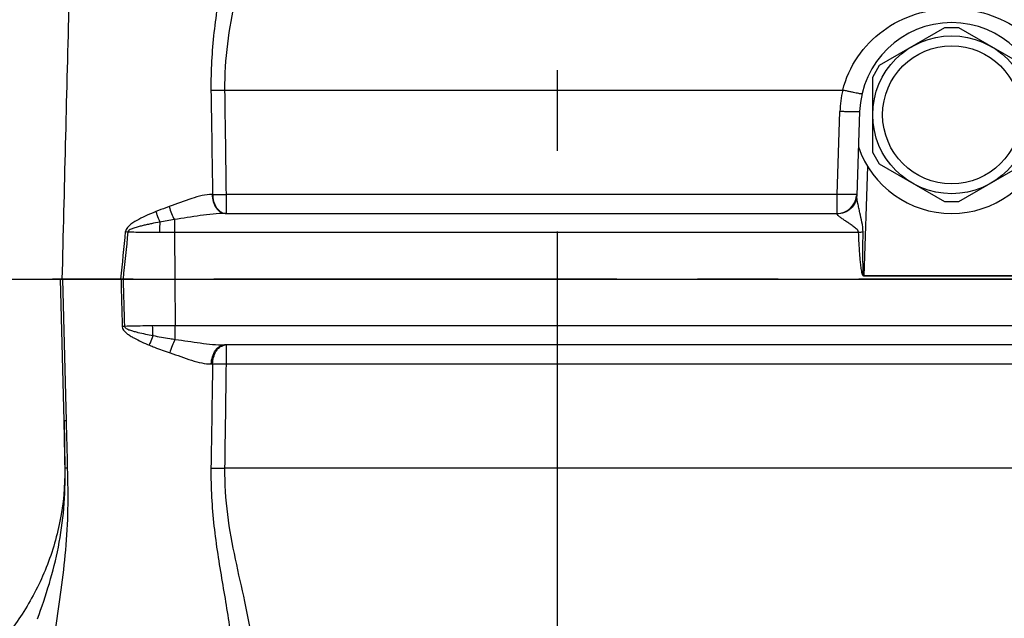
# Model space of a CAD drawing. Header units: millimetres. Extents: x 0 to 1189, y 0 to 841.
# Tile 12 of 68: x 492 to 552, y 134 to 171. Entities that reach past the tile are written whole.
import ezdxf

# ---------------------------------------------------------------- set-up
doc = ezdxf.new("R2010")
doc.units = ezdxf.units.MM
doc.header["$LTSCALE"] = 65.395
doc.linetypes.add('CENTER', pattern=[0.6, 0.375, -0.075, 0.075, -0.075])
doc.layers.get('0').update_dxf_attribs({"linetype": 'CONTINUOUS'})
doc.layers.add('3_ALL_AXES', color=7, linetype='CONTINUOUS')

msp = doc.modelspace()

# ---------------------------------------------------------------- linework, layer by layer
at = {"color": 7, "linetype": 'Continuous'}
for p, q in [((544.294, 168.043), (548.253, 170.329)), ((548.253, 170.329), (549.094, 170.329)), ((549.094, 170.329), (553.053, 168.043)), ((543.874, 167.315), (544.294, 168.043)), ((543.874, 162.743), (543.874, 167.315)), ((544.294, 162.015), (543.874, 162.743)), ((548.253, 159.729), (544.294, 162.015)), ((553.053, 162.015), (549.094, 159.729)), ((549.094, 159.729), (548.253, 159.729)), ((504.502, 159.029), (541.702, 159.029)), ((474.874, 155.029), (567.553, 155.029)), ((563.265, 151.029), (504.45, 151.029))]:
    msp.add_line(p, q, dxfattribs=at)
at = {"color": 9, "linetype": 'Continuous'}
for p, q in [((504.453, 166.527), (542.05, 166.527)), ((541.702, 160.187), (541.878, 165.224)), ((503.722, 160.187), (503.689, 160.187)), ((504.541, 160.187), (504.541, 159.029)), ((541.702, 160.187), (504.541, 160.187)), ((541.702, 159.029), (541.702, 160.187)), ((541.699, 158.995), (541.702, 159.029)), ((501.395, 158.656), (501.395, 157.892)), ((500.495, 157.89), (501.395, 157.892)), ((501.395, 157.892), (501.419, 155.029)), ((501.395, 157.892), (543.013, 157.892)), ((543.328, 155.228), (543.328, 155.207)), ((554.02, 155.228), (543.328, 155.228)), ((554.02, 155.207), (543.328, 155.207)), ((494.692, 146.411), (494.48, 155.029)), ((494.834, 146.411), (494.619, 155.029)), ((501.417, 155.029), (501.453, 152.187)), ((501.453, 151.368), (501.453, 152.187)), ((562.617, 152.187), (501.453, 152.187)), ((504.541, 151.029), (504.541, 149.871)), ((503.645, 149.871), (503.722, 149.871)), ((504.541, 149.871), (563.258, 149.871)), ((494.692, 146.411), (494.729, 143.531)), ((494.746, 143.531), (494.729, 143.531)), ((563.476, 143.531), (504.453, 143.531))]:
    msp.add_line(p, q, dxfattribs=at)
at = {"color": 7, "linetype": 'Continuous'}
msp.add_circle((548.674, 165.029), 4.8, dxfattribs=at)
at = {"color": 9, "linetype": 'Continuous'}
msp.add_circle((548.674, 165.029), 4.2, dxfattribs=at)
for centre, radius, start, end in [((548.689, 164.985), 6.816, 166.92474, 177.98702), ((506.385, 127.131), 31.917, 98.99464, 100.60038), ((-777.196, 282.572), 1281.703, 354.288988, 354.419037), ((506.153, 226.644), 69.153, 263.58933, 263.70632), ((542.122, 180.188), 22.314, 272.28687, 272.98614), ((499.011, 115.983), 36.182, 91.03437, 91.24595), ((504.542, 150.455), 0.574, 96.42988, 102.77061), ((494.763, 129.907), 16.504, 89.75449, 90.24551), ((494.798, 127.44), 16.09, 89.62138, 90.1879)]:
    msp.add_arc(centre, radius, start, end, dxfattribs=at)
at = {"color": 7, "linetype": 'Continuous'}
msp.add_arc((541.702, 160.229), 1.2, 270, 353.59876, dxfattribs=at)
at = {"color": 9, "linetype": 'Continuous'}
for points, knots in [([(505.012, 179.707), (505.029, 179.214), (504.997, 178.201), (504.766, 176.106), (504.29, 173.389), (503.745, 170.02), (503.605, 167.699), (503.623, 166.527)], [0, 0, 0, 0, 0.11155, 0.228754, 0.476105, 0.735012, 1, 1, 1, 1]), ([(506.102, 177.061), (505.996, 176.246), (505.664, 174.575), (505.071, 172.024), (504.563, 169.33), (504.439, 167.467), (504.453, 166.527)], [0, 0, 0, 0, 0.230767, 0.477845, 0.735839, 1, 1, 1, 1]), ([(542.05, 166.527), (542.227, 167.245), (542.851, 168.626), (544.429, 170.238), (546.441, 171.258), (548.674, 171.605), (550.906, 171.258), (552.919, 170.238), (554.496, 168.626), (555.12, 167.245), (555.297, 166.527)], [0, 0, 0, 0, 0.125092, 0.249656, 0.374497, 0.500001, 0.625505, 0.750346, 0.874909, 1, 1, 1, 1]), ([(503.623, 166.527), (503.683, 166.526), (503.959, 166.522), (504.236, 166.524), (504.453, 166.527)], [0, 0, 0, 0, 0.216404, 1, 1, 1, 1]), ([(543.219, 166.297), (543.219, 166.295), (543.208, 166.294), (543.192, 166.294), (543.163, 166.297), (543.105, 166.305), (543.006, 166.322), (542.863, 166.349), (542.688, 166.385), (542.49, 166.428), (542.274, 166.475), (542.126, 166.509), (542.05, 166.527)], [0, 0, 0, 0, 0.005841, 0.020553, 0.044517, 0.077592, 0.169828, 0.293862, 0.445013, 0.61755, 0.80491, 1, 1, 1, 1]), ([(543.077, 165.224), (543.077, 165.222), (543.066, 165.219), (543.051, 165.216), (543.021, 165.213), (542.962, 165.21), (542.861, 165.207), (542.714, 165.207), (542.535, 165.208), (542.33, 165.211), (542.109, 165.217), (541.956, 165.221), (541.878, 165.224)], [0, 0, 0, 0, 0.005892, 0.020646, 0.044658, 0.077792, 0.170162, 0.294328, 0.445563, 0.618088, 0.805282, 1, 1, 1, 1]), ([(503.689, 160.187), (503.488, 160.187), (503.066, 160.125), (502.196, 159.867), (501.542, 159.601), (501.086, 159.442)], [0, 0, 0, 0, 0.222252, 0.466467, 1, 1, 1, 1]), ([(503.689, 160.187), (503.693, 160.036), (503.736, 159.747), (503.908, 159.369), (504.168, 159.1), (504.397, 159.029), (504.502, 159.029)], [0, 0, 0, 0, 0.292441, 0.561312, 0.794755, 1, 1, 1, 1]), ([(503.722, 160.187), (503.781, 160.186), (504.054, 160.182), (504.327, 160.184), (504.541, 160.187)], [0, 0, 0, 0, 0.217512, 1, 1, 1, 1]), ([(503.722, 160.187), (503.725, 160.044), (503.765, 159.767), (503.923, 159.401), (504.163, 159.132), (504.376, 159.044), (504.478, 159.032)], [0, 0, 0, 0, 0.289008, 0.557039, 0.792733, 1, 1, 1, 1]), ([(542.899, 160.119), (542.894, 159.97), (542.823, 159.671), (542.552, 159.298), (542.159, 159.051), (541.852, 158.994), (541.699, 158.995)], [0, 0, 0, 0, 0.24673, 0.495357, 0.746686, 1, 1, 1, 1]), ([(542.901, 160.187), (542.901, 160.185), (542.89, 160.182), (542.875, 160.179), (542.845, 160.176), (542.786, 160.173), (542.686, 160.17), (542.539, 160.169), (542.359, 160.171), (542.155, 160.174), (541.933, 160.179), (541.78, 160.184), (541.702, 160.187)], [0, 0, 0, 0, 0.005892, 0.020646, 0.044659, 0.077792, 0.170162, 0.294328, 0.445564, 0.618088, 0.805283, 1, 1, 1, 1]), ([(543.285, 157.904), (543.287, 158.103), (543.22, 158.496), (543.112, 158.974), (543.028, 159.352), (542.968, 159.625), (542.921, 159.879), (542.896, 160.043), (542.899, 160.119)], [0, 0, 0, 0, 0.264751, 0.526755, 0.655264, 0.780501, 0.899154, 1, 1, 1, 1]), ([(501.086, 159.442), (501.018, 159.418), (500.745, 159.322), (500.474, 159.219), (500.271, 159.138)], [0, 0, 0, 0, 0.24753, 1, 1, 1, 1]), ([(501.086, 159.442), (501.126, 159.298), (501.215, 159.03), (501.331, 158.772), (501.395, 158.656)], [0, 0, 0, 0, 0.531734, 1, 1, 1, 1]), ([(500.271, 159.138), (500.097, 159.067), (499.749, 158.921), (499.233, 158.672), (498.761, 158.402), (498.449, 158.107), (498.431, 157.924)], [0, 0, 0, 0, 0.251097, 0.503217, 0.75492, 1, 1, 1, 1]), ([(500.271, 159.138), (500.291, 159.081), (500.365, 158.867), (500.447, 158.657), (500.514, 158.504)], [0, 0, 0, 0, 0.263868, 1, 1, 1, 1]), ([(504.502, 159.029), (504.251, 159.029), (503.739, 158.996), (502.704, 158.866), (501.922, 158.733), (501.395, 158.656)], [0, 0, 0, 0, 0.241168, 0.489756, 1, 1, 1, 1]), ([(543.013, 157.892), (543.009, 157.934), (542.963, 158.013), (542.841, 158.13), (542.671, 158.259), (542.465, 158.401), (542.263, 158.537), (542.072, 158.667), (541.924, 158.772), (541.82, 158.852), (541.759, 158.905), (541.717, 158.949), (541.699, 158.981), (541.699, 158.995)], [0, 0, 0, 0, 0.073514, 0.147524, 0.294385, 0.438938, 0.579774, 0.7145, 0.838356, 0.893275, 0.940637, 0.977107, 1, 1, 1, 1]), ([(500.514, 158.504), (500.344, 158.472), (500.089, 158.422), (499.751, 158.35), (499.499, 158.293), (499.249, 158.231), (499.002, 158.161), (498.798, 158.089), (498.65, 158.014), (498.579, 157.95), (498.572, 157.908)], [0, 0, 0, 0, 0.251602, 0.377309, 0.502791, 0.627936, 0.752653, 0.876892, 0.938935, 1, 1, 1, 1]), ([(500.514, 158.504), (500.511, 158.457), (500.5, 158.253), (500.496, 158.048), (500.495, 157.89)], [0, 0, 0, 0, 0.230531, 1, 1, 1, 1]), ([(498.572, 157.908), (498.73, 157.903), (499.371, 157.889), (500.012, 157.89), (500.495, 157.89)], [0, 0, 0, 0, 0.246143, 1, 1, 1, 1]), ([(543.328, 155.207), (543.3, 155.207), (543.264, 155.269), (543.239, 155.342), (543.217, 155.427), (543.194, 155.538), (543.171, 155.678), (543.149, 155.848), (543.13, 156.017), (543.108, 156.244), (543.085, 156.528), (543.063, 156.868), (543.037, 157.323), (543.022, 157.664), (543.013, 157.892)], [0, 0, 0, 0, 0.029993, 0.061259, 0.092548, 0.12384, 0.18642, 0.249003, 0.311587, 0.37417, 0.499336, 0.624502, 0.749669, 1, 1, 1, 1]), ([(543.328, 155.228), (543.321, 155.227), (543.316, 155.248), (543.311, 155.271), (543.306, 155.308), (543.302, 155.349), (543.298, 155.405), (543.294, 155.474), (543.291, 155.558), (543.288, 155.642), (543.285, 155.753), (543.282, 155.893), (543.28, 156.061), (543.278, 156.284), (543.277, 156.563), (543.278, 156.899), (543.279, 157.234), (543.282, 157.569), (543.284, 157.792), (543.285, 157.904)], [0, 0, 0, 0, 0.007862, 0.015447, 0.031124, 0.046751, 0.062378, 0.093632, 0.124886, 0.15614, 0.187394, 0.249902, 0.31241, 0.374918, 0.499935, 0.624951, 0.749967, 0.874984, 1, 1, 1, 1]), ([(498.224, 152.156), (498.228, 151.988), (498.435, 151.77), (498.71, 151.583), (499.013, 151.408), (499.402, 151.217), (499.721, 151.079), (499.882, 151.012)], [0, 0, 0, 0, 0.243995, 0.369617, 0.495503, 0.747787, 1, 1, 1, 1]), ([(500.076, 152.185), (499.931, 152.185), (499.358, 152.184), (498.785, 152.177), (498.358, 152.159)], [0, 0, 0, 0, 0.253617, 1, 1, 1, 1]), ([(498.358, 152.159), (498.358, 152.121), (498.417, 152.054), (498.55, 151.985), (498.733, 151.917), (498.956, 151.853), (499.258, 151.776), (499.64, 151.691), (499.947, 151.629), (500.101, 151.599)], [0, 0, 0, 0, 0.060778, 0.12278, 0.246807, 0.371324, 0.496344, 0.747634, 1, 1, 1, 1]), ([(501.453, 152.187), (501.108, 152.186), (500.649, 152.186), (500.191, 152.185), (500.076, 152.185)], [0, 0, 0, 0, 0.751048, 1, 1, 1, 1]), ([(500.101, 151.599), (500.097, 151.645), (500.083, 151.84), (500.077, 152.035), (500.076, 152.185)], [0, 0, 0, 0, 0.233579, 1, 1, 1, 1]), ([(499.882, 151.012), (499.9, 151.064), (499.97, 151.261), (500.044, 151.456), (500.101, 151.599)], [0, 0, 0, 0, 0.262853, 1, 1, 1, 1]), ([(500.101, 151.599), (500.438, 151.534), (500.889, 151.455), (501.34, 151.385), (501.453, 151.368)], [0, 0, 0, 0, 0.751304, 1, 1, 1, 1]), ([(499.882, 151.012), (499.986, 150.969), (500.399, 150.803), (500.818, 150.653), (501.134, 150.549)], [0, 0, 0, 0, 0.252807, 1, 1, 1, 1]), ([(501.134, 150.549), (501.174, 150.701), (501.265, 150.98), (501.385, 151.249), (501.453, 151.368)], [0, 0, 0, 0, 0.535313, 1, 1, 1, 1]), ([(501.453, 151.368), (501.961, 151.297), (502.714, 151.177), (503.714, 151.058), (504.207, 151.029), (504.45, 151.029)], [0, 0, 0, 0, 0.509839, 0.758429, 1, 1, 1, 1]), ([(503.645, 149.871), (503.649, 150.021), (503.692, 150.31), (503.861, 150.688), (504.118, 150.957), (504.345, 151.029), (504.45, 151.029)], [0, 0, 0, 0, 0.293497, 0.562887, 0.795955, 1, 1, 1, 1]), ([(503.722, 149.871), (503.725, 150.007), (503.762, 150.27), (503.905, 150.622), (504.123, 150.89), (504.319, 150.993), (504.416, 151.015)], [0, 0, 0, 0, 0.286175, 0.553481, 0.790994, 1, 1, 1, 1]), ([(501.134, 150.549), (501.574, 150.403), (502.205, 150.16), (503.044, 149.926), (503.451, 149.871), (503.645, 149.871)], [0, 0, 0, 0, 0.532308, 0.776567, 1, 1, 1, 1]), ([(503.722, 149.871), (503.781, 149.872), (504.054, 149.875), (504.327, 149.874), (504.541, 149.871)], [0, 0, 0, 0, 0.217512, 1, 1, 1, 1]), ([(494.729, 143.531), (494.743, 142.454), (494.55, 140.323), (493.638, 137.32), (492.233, 134.657), (491.035, 133.104), (490.395, 132.397)], [0, 0, 0, 0, 0.26453, 0.520825, 0.765868, 1, 1, 1, 1]), ([(493.07, 134.369), (493.597, 135.79), (494.282, 138.014), (494.723, 141.112), (494.76, 142.722), (494.746, 143.531)], [0, 0, 0, 0, 0.485374, 0.740872, 1, 1, 1, 1]), ([(494.189, 133.819), (494.3, 134.592), (494.534, 136.167), (494.817, 138.569), (494.956, 141.038), (494.925, 142.698), (494.905, 143.53)], [0, 0, 0, 0, 0.240129, 0.489675, 0.743918, 1, 1, 1, 1]), ([(503.623, 143.531), (503.605, 142.359), (503.745, 140.037), (504.29, 136.669), (504.766, 133.951), (504.997, 131.857), (505.029, 130.843), (505.012, 130.35)], [0, 0, 0, 0, 0.264991, 0.523904, 0.771252, 0.888454, 1, 1, 1, 1]), ([(503.623, 143.531), (503.683, 143.532), (503.959, 143.535), (504.236, 143.534), (504.453, 143.531)], [0, 0, 0, 0, 0.216404, 1, 1, 1, 1]), ([(504.453, 143.531), (504.439, 142.59), (504.563, 140.727), (505.071, 138.033), (505.664, 135.482), (505.996, 133.811), (506.102, 132.996)], [0, 0, 0, 0, 0.264161, 0.522155, 0.769233, 1, 1, 1, 1])]:
    msp.add_open_spline(points, degree=3, knots=knots, dxfattribs=at)
at = {"color": 7, "linetype": 'Continuous'}
msp.add_open_spline([(494.966, 171.399), (494.83, 165.942), (494.694, 160.485), (494.558, 155.029)], degree=3, dxfattribs=at)
at = {"color": 9, "linetype": 'Continuous'}
for points in [[(503.623, 166.527), (503.656, 164.413), (503.689, 162.3), (503.722, 160.187)], [(504.453, 166.527), (504.482, 164.413), (504.512, 162.3), (504.541, 160.187)], [(498.572, 157.908), (498.474, 156.948), (498.375, 155.988), (498.275, 155.029)], [(498.153, 155.029), (498.177, 154.071), (498.201, 153.114), (498.224, 152.156)], [(498.281, 155.029), (498.307, 154.072), (498.333, 153.115), (498.358, 152.159)], [(503.722, 149.871), (503.689, 147.757), (503.656, 145.644), (503.623, 143.531)], [(504.541, 149.871), (504.512, 147.757), (504.482, 145.644), (504.453, 143.531)], [(494.746, 143.531), (494.728, 144.491), (494.71, 145.451), (494.692, 146.411)], [(494.905, 143.53), (494.881, 144.49), (494.858, 145.451), (494.834, 146.411)]]:
    msp.add_open_spline(points, degree=3, dxfattribs=at)
at = {"layer": '3_ALL_AXES', "color": 2, "linetype": 'CENTER'}
for p, q in [((524.674, 197.176), (524.674, 67.749)), ((567.553, 155.029), (485.432, 155.029))]:
    msp.add_line(p, q, dxfattribs=at)
at = {"layer": '3_ALL_AXES', "color": 7, "linetype": 'Continuous'}
msp.add_line((543.077, 165.224), (542.899, 160.119), dxfattribs=at)
at = {"layer": '3_ALL_AXES', "color": 9, "linetype": 'Continuous'}
msp.add_line((543.56, 161.89), (543.328, 155.228), dxfattribs=at)
at = {"layer": '3_ALL_AXES', "color": 7, "linetype": 'Continuous'}
for radius, start, end in [(5.6, 2, 178), (6, 199.03947, 340.96053)]:
    msp.add_arc((548.674, 165.029), radius, start, end, dxfattribs=at)

doc.saveas('drawing.dxf')
